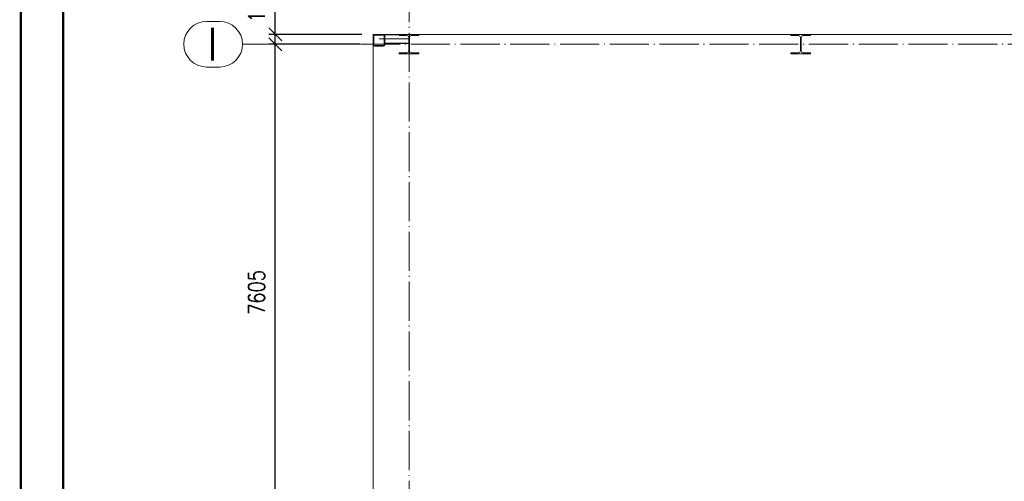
# Paper-space layout 'Layout1' of a CAD drawing. Extents: x -2 to 1380, y -36 to 422.
# Tile 7 of 65: x 0 to 151, y 275 to 346. Entities that reach past the tile are written whole.
import ezdxf
from ezdxf.enums import TextEntityAlignment as Align

# ---------------------------------------------------------------- set-up
doc = ezdxf.new("R2010")
doc.units = 0
doc.linetypes.add('ACAD_ISO04W100', pattern=[30.5, 24, -3, 0.5, -3])
doc.linetypes.add('HP_01_CER_B', pattern=[8, 5, -1, 1, -1])
doc.layers.get('0').update_dxf_attribs({"linetype": 'CONTINUOUS'})
doc.layers.get('DEFPOINTS').update_dxf_attribs({"color": 132, "linetype": 'CONTINUOUS'})
doc.layers.add('RAMECEK_HP', color=251, linetype='CONTINUOUS')
for name, color, linetype, lineweight in [('SS_1.ET-HALA_TaO-PODLAHA', 9, 'CONTINUOUS', 13), ('SS_1.ET-HALA_TaO-PRISTAVBA-SLOUP', 9, 'CONTINUOUS', 13), ('SS_1.ET-HALA_TaO-RASTR', 7, 'HP_01_CER_B', 13), ('SS_KOTY', 3, 'CONTINUOUS', 25)]:
    doc.layers.add(name, color=color, linetype=linetype, lineweight=lineweight)
doc.styles.add('ROMANS', font='romans.shx', dxfattribs={"width": 0.8})
doc.styles.add('romans.shx', font='romans.shx', dxfattribs={"height": 5})
doc.dimstyles.new('A-1_(2.5)_100AS', dxfattribs={"dimtxt": 2.5, "dimasz": 2, "dimexe": 1, "dimexo": 2, "dimgap": 0, "dimtad": 0, "dimdec": 1, "dimlfac": 100, "dimrnd": 1, "dimtxsty": 'ROMANS', "dimblk1": 'OBLIQUE', "dimblk2": 'OBLIQUE', "dimsah": 1, "dimcen": 2, "dimclrd": 256, "dimclre": 256, "dimclrt": 256, "dimadec": 1, "dimazin": 2, "dimtfac": 0.714286, "dimtdec": 1, "dimtmove": 0, "dimatfit": 3, "dimldrblk": 'OPEN', "dimfxl": 1, "dimtvp": 1.142857, "dimtfill": 1, "dimtolj": 1, "dimlwd": -1, "dimlwe": -1, "dimarcsym": 0})

# ---------------------------------------------------------------- blocks, each defined once
blk = doc.blocks.new('*U6')
at = {"layer": 'RAMECEK_HP', "lineweight": 35, "const_width": 0.35}
for points in [[(0, 420), (0, 0), (1188, 0), (1188, 420)], [(6.5, 413.5), (6.5, 6.5), (1181.5, 6.5), (1181.5, 413.5)]]:
    blk.add_lwpolyline(points, close=True, dxfattribs=at)
at = {"layer": 'DEFPOINTS', "style": 'ROMANS', "width": 0.8}
blk.add_attdef('TISK', text='', height=10, dxfattribs=at).set_placement((1188, -33), align=Align.RIGHT)
blk = doc.blocks.new('_Oblique')
at = {"color": 0, "linetype": 'ByBlock', "lineweight": -2}
blk.add_line((-0.5, -0.5), (0.5, 0.5), dxfattribs=at)
blk = doc.blocks.new('*D37')
at = {"layer": 'DEFPOINTS', "color": 0, "transparency": 16777216}
for p in [(38.97, 342.23), (53.98, 342.23), (59.48, 266.18)]:
    blk.add_point(p, dxfattribs=at)
at = {"layer": 'SS_KOTY', "transparency": 16777216}
for p, q in [((51.98, 342.23), (37.97, 342.23)), ((38.97, 266.18), (38.97, 342.23)), ((57.48, 266.18), (37.97, 266.18))]:
    blk.add_line(p, q, dxfattribs=at)
at = {"layer": 'SS_KOTY', "transparency": 16777216, "xscale": 2, "yscale": 2, "zscale": 2}
for p, rotation in [((38.97, 342.23), 90), ((38.97, 266.18), 270)]:
    blk.add_blockref('_Oblique', p, dxfattribs=dict(at, rotation=rotation))
at = {"layer": 'SS_KOTY', "transparency": 16777216, "insert": (36.11, 304.21), "char_height": 2.5, "attachment_point": 5, "rotation": 90, "style": 'ROMANS', "bg_fill": 3, "box_fill_scale": 1.1, "bg_fill_color": 256, "bg_fill_true_color": 13158600, "bg_fill_transparency": 0}
blk.add_mtext('\\A1;7605', dxfattribs=at)
blk = doc.blocks.new('_OPEN')
at = {"color": 0, "linetype": 'ByBlock'}
for p, q in [((-1, 0.167), (0, 0)), ((0, 0), (-1, -0.167)), ((0, 0), (-1, 0))]:
    blk.add_line(p, q, dxfattribs=at)
blk = doc.blocks.new('*D38')
at = {"layer": 'DEFPOINTS', "color": 0, "transparency": 16777216}
for p in [(38.97, 343.73), (54.23, 343.73, 5), (53.98, 342.23)]:
    blk.add_point(p, dxfattribs=at)
at = {"layer": 'SS_KOTY', "transparency": 16777216}
for p, q in [((38.97, 343.73), (38.97, 350.59)), ((52.23, 343.73), (37.97, 343.73)), ((38.97, 342.23), (38.97, 343.73)), ((51.98, 342.23), (37.97, 342.23))]:
    blk.add_line(p, q, dxfattribs=at)
at = {"layer": 'SS_KOTY', "transparency": 16777216, "xscale": 2, "yscale": 2, "zscale": 2}
for p, rotation in [((38.97, 343.73), 90), ((38.97, 342.23), 270)]:
    blk.add_blockref('_Oblique', p, dxfattribs=dict(at, rotation=rotation))
at = {"layer": 'SS_KOTY', "transparency": 16777216, "insert": (36.11, 348.16), "char_height": 2.5, "attachment_point": 5, "rotation": 90, "style": 'ROMANS', "bg_fill": 3, "box_fill_scale": 1.1, "bg_fill_color": 256, "bg_fill_true_color": 13158600, "bg_fill_transparency": 0}
blk.add_mtext('\\A1;150', dxfattribs=at)

psp = doc.layouts.get("Layout1")

# ---------------------------------------------------------------- linework, layer by layer
at = {"layer": 'SS_1.ET-HALA_TaO-PODLAHA', "ltscale": 0.25}
for p, q in [((60.9819, 343.7303), (117.9819, 343.7303)), ((120.9819, 343.7303), (177.9819, 343.7303))]:
    psp.add_line(p, q, dxfattribs=at)
at = {"layer": 'SS_1.ET-HALA_TaO-PRISTAVBA-SLOUP', "color": 5, "linetype": 'Continuous', "ltscale": 0.25}
for p, q in [((60.9819, 343.5403), (60.9819, 343.7303)), ((117.9819, 343.7303), (120.9819, 343.7303)), ((117.9819, 343.7303), (117.9819, 343.5403)), ((119.1569, 343.5403), (117.9819, 343.5403)), ((119.4269, 343.2703), (119.4269, 341.1903)), ((119.5369, 341.1903), (119.5369, 343.2703)), ((120.9819, 343.5403), (119.8069, 343.5403)), ((120.9819, 343.5403), (120.9819, 343.7303)), ((60.9819, 340.7303), (60.9819, 340.9203)), ((119.1569, 340.9203), (117.9819, 340.9203)), ((117.9819, 340.9203), (117.9819, 340.7303)), ((120.9819, 340.9203), (119.8069, 340.9203)), ((120.9819, 340.7303), (120.9819, 340.9203)), ((117.9819, 340.7303), (120.9819, 340.7303))]:
    psp.add_line(p, q, dxfattribs=at)
at = {"layer": 'SS_1.ET-HALA_TaO-PRISTAVBA-SLOUP', "color": 5, "linetype": 'Continuous', "ltscale": 0.25, "extrusion": (0, 0, -1)}
for centre, start, end in [((-119.1569, 343.2703), 90, 180), ((-119.8069, 343.2703), 0, 90), ((-119.1569, 341.1903), 180, 270), ((-119.8069, 341.1903), 270, 0)]:
    psp.add_arc(centre, 0.27, start, end, dxfattribs=at)
at = {"layer": 'SS_1.ET-HALA_TaO-RASTR', "linetype": 'Continuous', "ltscale": 0.25}
for p, q in [((30.4671, 345.7303), (28.4671, 345.7303)), ((28.4671, 338.7303), (30.4671, 338.7303))]:
    psp.add_line(p, q, dxfattribs=at)
psp.add_arc((28.4671, 342.2303), 3.5, 90, 270, dxfattribs=at)

# ---------------------------------------------------------------- block references
at = {"layer": 'RAMECEK_HP'}
psp.add_blockref('*U6', (0, 0), dxfattribs=at)

# ---------------------------------------------------------------- texts
at = {"layer": 'SS_1.ET-HALA_TaO-RASTR', "color": 7, "style": 'romans.shx'}
psp.add_text('I', height=5, dxfattribs=at).set_placement((28.5243, 339.7303))

# ---------------------------------------------------------------- next in the draw order: dimensions: what is measured, and where the dimension line sits
at = {"layer": 'SS_KOTY'}
dim = psp.add_linear_dim(base=(38.9671, 342.2303), p1=(59.4819, 266.1803), p2=(53.9819, 342.2303), angle=90, dimstyle='A-1_(2.5)_100AS', override={"dimtmove": 1}, dxfattribs=at)
dim.commit()
dim.dimension.update_dxf_attribs({"geometry": '*D37', "text_midpoint": (36.11, 304.2053)})

# ---------------------------------------------------------------- next in the draw order: linework, layer by layer
at = {"layer": 'SS_1.ET-HALA_TaO-PODLAHA', "ltscale": 0.25}
psp.add_line((55.5319, 343.7303), (55.7819, 343.7303), dxfattribs=at)
at = {"layer": 'SS_1.ET-HALA_TaO-PRISTAVBA-SLOUP', "color": 5, "linetype": 'Continuous', "ltscale": 0.25}
for p, q in [((55.6819, 343.4803), (55.6819, 342.1803)), ((55.7819, 343.7303), (57.9819, 343.7303)), ((55.7819, 343.4803), (55.7819, 343.7303)), ((55.7819, 343.6503), (57.9819, 343.6503)), ((55.7819, 342.1803), (55.7819, 343.4803)), ((57.9819, 343.7303), (57.9819, 343.6503)), ((57.9819, 343.7303), (60.9819, 343.7303)), ((57.9819, 343.6503), (57.9819, 343.5403)), ((59.1569, 343.5403), (57.9819, 343.5403)), ((59.4269, 343.2703), (59.4269, 342.4103)), ((59.5369, 341.1903), (59.5369, 343.2703)), ((60.9819, 343.5403), (59.8069, 343.5403)), ((59.4269, 342.4103), (55.7819, 342.4103)), ((55.7819, 342.3303), (59.4269, 342.3303)), ((59.1569, 340.9203), (57.9819, 340.9203)), ((57.9819, 340.9203), (57.9819, 340.7303)), ((59.4269, 342.4103), (59.4269, 342.3303)), ((59.4269, 342.3303), (59.4269, 341.1903)), ((60.9819, 340.9203), (59.8069, 340.9203)), ((57.9819, 340.7303), (60.9819, 340.7303))]:
    psp.add_line(p, q, dxfattribs=at)
for centre, start, end in [((55.5319, 343.4803), 0, 90), ((55.5319, 342.1803), 270, 0)]:
    psp.add_arc(centre, 0.25, start, end, dxfattribs=at)
at = {"layer": 'SS_1.ET-HALA_TaO-PRISTAVBA-SLOUP', "color": 5, "linetype": 'Continuous', "ltscale": 0.25, "extrusion": (-1.839e-15, -3.03165e-14, -1)}
psp.add_arc((-55.5319, 343.4803), 0.15, 90, 180, dxfattribs=at)
at = {"layer": 'SS_1.ET-HALA_TaO-PRISTAVBA-SLOUP', "color": 5, "linetype": 'Continuous', "ltscale": 0.25, "extrusion": (0, 0, -1)}
for centre, start, end in [((-59.1569, 343.2703), 90, 180), ((-59.8069, 343.2703), 0, 90), ((-59.1569, 341.1903), 180, 270), ((-59.8069, 341.1903), 270, 0)]:
    psp.add_arc(centre, 0.27, start, end, dxfattribs=at)
at = {"layer": 'SS_1.ET-HALA_TaO-PRISTAVBA-SLOUP', "color": 5, "linetype": 'Continuous', "ltscale": 0.25, "extrusion": (3.13938e-15, -7.57912e-15, -1)}
psp.add_arc((-55.5319, 342.1803), 0.15, 180, 270, dxfattribs=at)
at = {"layer": 'SS_1.ET-HALA_TaO-RASTR', "linetype": 'ACAD_ISO04W100', "ltscale": 0.25}
psp.add_line((59.4819, 223.6209), (59.4819, 355.4584), dxfattribs=at)

# ---------------------------------------------------------------- next in the draw order: dimensions: what is measured, and where the dimension line sits
at = {"layer": 'SS_KOTY'}
dim = psp.add_linear_dim(base=(38.9671, 343.7303), p1=(53.9819, 342.2303), p2=(54.2319, 343.7303, 5), angle=90, dimstyle='A-1_(2.5)_100AS', override={"dimtmove": 0}, dxfattribs=at)
dim.commit()
dim.dimension.update_dxf_attribs({"geometry": '*D38', "text_midpoint": (36.11, 348.1588)})

# ---------------------------------------------------------------- next in the draw order: linework, layer by layer
at = {"layer": 'SS_1.ET-HALA_TaO-PODLAHA', "ltscale": 0.25}
for p, q in [((53.9819, 343.7303), (54.2319, 343.7303)), ((53.9819, 343.4803), (53.9819, 343.7303)), ((53.9819, 271.6803), (53.9819, 342.1803))]:
    psp.add_line(p, q, dxfattribs=at)
at = {"layer": 'SS_1.ET-HALA_TaO-PRISTAVBA-SLOUP', "color": 5, "linetype": 'Continuous', "ltscale": 0.25}
for p, q in [((53.9819, 342.1803), (53.9819, 343.4803)), ((54.0819, 342.1803), (54.0819, 343.4803)), ((54.2319, 343.7303), (55.5319, 343.7303)), ((54.2319, 343.6303), (55.5319, 343.6303)), ((55.5319, 342.0303), (54.2319, 342.0303)), ((54.2319, 341.9303), (55.5319, 341.9303))]:
    psp.add_line(p, q, dxfattribs=at)
at = {"layer": 'SS_1.ET-HALA_TaO-PRISTAVBA-SLOUP', "color": 9, "linetype": 'ACAD_ISO04W100', "ltscale": 0.25}
psp.add_line((54.8819, 343.0303), (59.4819, 343.0303), dxfattribs=at)
at = {"layer": 'SS_1.ET-HALA_TaO-PRISTAVBA-SLOUP', "color": 5, "linetype": 'Continuous', "ltscale": 0.25}
for centre, start, end in [((54.2319, 343.4803), 90, 180), ((54.2319, 342.1803), 180, 270)]:
    psp.add_arc(centre, 0.25, start, end, dxfattribs=at)
at = {"layer": 'SS_1.ET-HALA_TaO-PRISTAVBA-SLOUP', "color": 5, "linetype": 'Continuous', "ltscale": 0.25, "extrusion": (-7.57912e-15, 3.13938e-15, -1)}
psp.add_arc((-54.2319, 343.4803), 0.15, 0, 90, dxfattribs=at)
at = {"layer": 'SS_1.ET-HALA_TaO-PRISTAVBA-SLOUP', "color": 5, "linetype": 'Continuous', "ltscale": 0.25, "extrusion": (-3.78956e-14, -1.56969e-14, -1)}
psp.add_arc((-54.2319, 342.1803), 0.15, 270, 0, dxfattribs=at)
at = {"layer": 'SS_1.ET-HALA_TaO-RASTR', "linetype": 'ACAD_ISO04W100', "ltscale": 0.25}
for p, q in [((38.9671, 342.2303), (33.9671, 342.2303)), ((44.4819, 342.2303), (38.9671, 342.2303)), ((44.4819, 342.2303), (906.9668, 342.2303))]:
    psp.add_line(p, q, dxfattribs=at)
at = {"layer": 'SS_1.ET-HALA_TaO-RASTR', "linetype": 'Continuous', "ltscale": 0.25}
psp.add_arc((30.4671, 342.2303), 3.5, 270, 90, dxfattribs=at)

doc.saveas('drawing.dxf')
